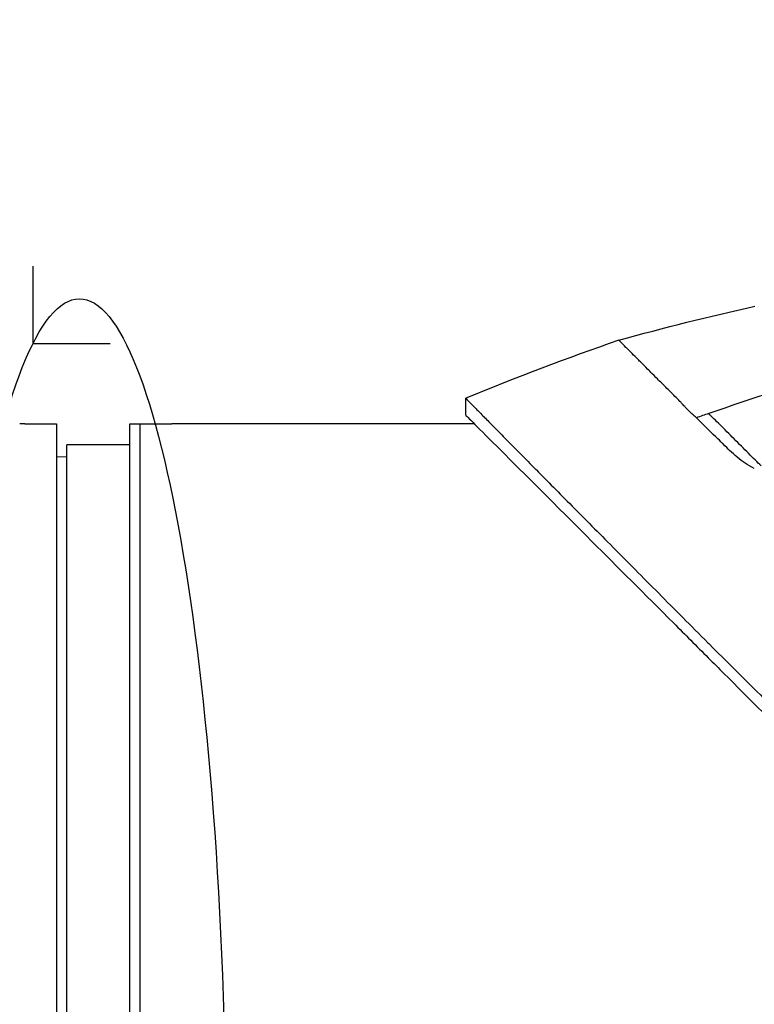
# Model space of a CAD drawing. Header units: millimetres. Extents: x 0 to 4378, y 0 to 2376.
# Tile 79 of 227: x 1632 to 1702, y 877 to 971. Entities that reach past the tile are written whole.
import ezdxf

# ---------------------------------------------------------------- set-up
doc = ezdxf.new("R2010")
doc.units = ezdxf.units.MM
doc.header["$LTSCALE"] = 0.2
doc.layers.add('13_After Rev.Num.', color=6, linetype='Continuous')
doc.styles.add('Rainbow-5.0 Style', font='malgunsl.ttf')
doc.dimstyles.new('Rainbow-5.0 Style', dxfattribs={"dimtxt": 4, "dimasz": 2.5, "dimexe": 1, "dimexo": 1, "dimgap": 1, "dimtad": 1, "dimdsep": 46, "dimtxsty": 'Rainbow-5.0 Style', "dimcen": 0, "dimclrd": 251, "dimclre": 251, "dimclrt": 7, "dimazin": 3, "dimtp": 0.1, "dimtm": 0.1, "dimtfac": 0.61, "dimtmove": 0, "dimatfit": 3, "dimfxl": 1, "dimlwd": -1, "dimlwe": -1, "dimarcsym": 1})

# ---------------------------------------------------------------- blocks, each defined once
blk = doc.blocks.new('*D128')
at = {"color": 251, "linetype": 'ByBlock', "transparency": 16777216}
for p, q in [((1638.547, 1756.684), (1943.402, 1756.684)), ((1939.402, 1746.684), (1939.402, 866.684)), ((1814.421, 856.684), (1943.402, 856.684))]:
    blk.add_line(p, q, dxfattribs=at)
at = {"color": 251, "transparency": 16777216}
for points in [[(1937.736, 1746.684), (1941.069, 1746.684), (1939.402, 1756.684)], [(1937.736, 866.684), (1941.069, 866.684), (1939.402, 856.684)]]:
    blk.add_solid(points, dxfattribs=at)
at = {"layer": 'Defpoints', "color": 0, "transparency": 16777216}
for p in [(1634.547, 1756.684), (1810.421, 856.684), (1939.402, 856.684)]:
    blk.add_point(p, dxfattribs=at)
at = {"color": 7, "transparency": 16777216, "insert": (1927.125, 1306.684), "char_height": 16, "attachment_point": 5, "rotation": 90, "style": 'Rainbow-5.0 Style'}
blk.add_mtext('900', dxfattribs=at)
blk = doc.blocks.new('*D132')
at = {"color": 251, "linetype": 'ByBlock', "transparency": 16777216}
for p, q in [((1731.806, 945.677), (1731.806, 1054.044)), ((1544.306, 1049.534), (1544.306, 1046.044)), ((1721.806, 1050.044), (1554.306, 1050.044))]:
    blk.add_line(p, q, dxfattribs=at)
at = {"color": 251, "transparency": 16777216}
for points in [[(1554.306, 1051.711), (1554.306, 1048.378), (1544.306, 1050.044)], [(1721.806, 1051.711), (1721.806, 1048.378), (1731.806, 1050.044)]]:
    blk.add_solid(points, dxfattribs=at)
at = {"layer": 'Defpoints', "color": 0, "transparency": 16777216}
for p in [(1544.306, 1053.534), (1544.306, 1050.044), (1731.806, 941.677)]:
    blk.add_point(p, dxfattribs=at)
at = {"color": 7, "transparency": 16777216, "insert": (1638.056, 1062.365), "char_height": 16, "attachment_point": 5, "style": 'Rainbow-5.0 Style'}
blk.add_mtext('187.5', dxfattribs=at)
blk = doc.blocks.new('A$Ca3a613b0')
for p, q in [((-57.448, 273.836), (-57.448, 275.436)), ((-55.266, 273.225), (-55.266, 273.225)), ((-99.5, 272.998), (-96.5, 272.998)), ((-96.5, 272.998), (-96.5, 121.002)), ((-89.5, 121), (-89.5, 273)), ((-89.5, 273), (-88.5, 273)), ((-88.5, 121), (-88.5, 273)), ((-88.5, 272.998), (-85.5, 272.998)), ((-56.618, 273), (-85, 273)), ((-95.5, 123), (-95.5, 271)), ((-89.5, 271), (-95.5, 271)), ((-96.5, 269.868), (-95.5, 269.885)), ((-33.367, 251.156), (-33.392, 251.182))]:
    blk.add_line(p, q)
blk.add_arc((41.86, 35.133), 260.015, 109.00996, 112.45334)
for centre, major_axis, start_param in [((116.539, -164.868), (438.853, 150.805), 1.542896), ((116.536, -164.853), (438.433, 151.978), 1.568118)]:
    blk.add_ellipse(centre, major_axis=major_axis, ratio=1, start_param=start_param, end_param=1.570796)
for points in [[(-42.835, 280.967), (-38.542, 282.173), (-34.212, 283.257), (-29.857, 284.217)], [(-42.835, 280.967), (-42.835, 280.967), (-42.835, 280.967), (-42.835, 280.967)], [(-56.621, 273), (-56.829, 273.21), (-56.999, 273.381), (-57.129, 273.512)]]:
    blk.add_open_spline(points, degree=3)
for points, knots in [([(-35.441, 273.579), (-35.564, 273.68), (-35.687, 273.787), (-35.809, 273.9), (-35.87, 273.956), (-35.93, 274.013), (-35.991, 274.072), (-36.13, 274.207), (-36.294, 274.374), (-36.478, 274.57), (-36.514, 274.608), (-36.591, 274.691), (-36.708, 274.817), (-36.802, 274.918), (-36.877, 274.998), (-36.934, 275.059), (-37.03, 275.16), (-37.183, 275.316), (-37.386, 275.521), (-37.652, 275.788), (-37.942, 276.079), (-38.249, 276.384), (-38.526, 276.659), (-38.791, 276.922), (-39.044, 277.173), (-39.168, 277.296), (-39.392, 277.52), (-39.689, 277.818), (-39.813, 277.941), (-39.949, 278.078), (-40.094, 278.223), (-40.599, 278.731), (-40.86, 278.993), (-40.975, 279.108), (-41.407, 279.54), (-41.763, 279.897), (-42.044, 280.178), (-42.085, 280.219), (-42.125, 280.259), (-42.162, 280.297), (-42.384, 280.519), (-42.551, 280.686), (-42.662, 280.798), (-42.779, 280.916), (-42.832, 280.967), (-42.835, 280.967)], [0, 0, 0, 0, 0.0239304, 0.0239304, 0.0239304, 0.0357143, 0.0357143, 0.0357143, 0.0714286, 0.0714286, 0.0714286, 0.0892857, 0.0892857, 0.0892857, 0.1071429, 0.1071429, 0.1071429, 0.1428571, 0.1428571, 0.1428571, 0.2142857, 0.2142857, 0.2142857, 0.2857143, 0.2857143, 0.2857143, 0.3613783, 0.3613783, 0.3613783, 0.3928571, 0.3928571, 0.3928571, 0.5, 0.5, 0.5, 0.6744467, 0.6744467, 0.6744467, 0.7, 0.7, 0.7, 0.85, 0.85, 0.85, 1, 1, 1, 1]), ([(-57.448, 275.436), (-57.45, 275.439), (-57.414, 275.402), (-57.34, 275.327), (-57.303, 275.289), (-57.256, 275.242), (-57.201, 275.186), (-57.145, 275.13), (-57.08, 275.064), (-57.007, 274.989), (-56.859, 274.84), (-56.676, 274.654), (-56.458, 274.433), (-56.349, 274.322), (-56.231, 274.203), (-56.105, 274.074), (-55.978, 273.946), (-55.844, 273.81), (-55.701, 273.665), (-55.696, 273.661), (-55.692, 273.656), (-55.688, 273.652), (-55.4, 273.36), (-55.077, 273.033), (-54.721, 272.672), (-54.543, 272.492), (-54.356, 272.303), (-54.163, 272.106), (-53.969, 271.91), (-53.767, 271.706), (-53.558, 271.494), (-53.141, 271.071), (-52.693, 270.618), (-52.218, 270.137), (-51.757, 269.67), (-51.27, 269.178), (-50.76, 268.662), (-50.743, 268.645), (-50.727, 268.628), (-50.71, 268.611), (-49.667, 267.556), (-48.526, 266.402), (-47.302, 265.166), (-46.691, 264.549), (-46.059, 263.911), (-45.408, 263.255), (-44.756, 262.598), (-44.085, 261.922), (-43.397, 261.23), (-42.704, 260.533), (-41.994, 259.819), (-41.267, 259.088), (-40.541, 258.357), (-39.798, 257.61), (-39.042, 256.848), (-38.286, 256.087), (-37.517, 255.313), (-36.734, 254.526), (-35.951, 253.74), (-35.154, 252.941), (-34.346, 252.133), (-34.29, 252.077), (-34.234, 252.021), (-34.178, 251.965), (-33.419, 251.207), (-32.65, 250.442), (-31.873, 249.67), (-31.04, 248.843), (-30.197, 248.005), (-29.345, 247.158), (-28.065, 245.888), (-26.764, 244.596), (-25.441, 243.283), (-25.001, 242.847), (-24.56, 242.408), (-24.116, 241.968), (-23.892, 241.745), (-23.667, 241.522), (-23.442, 241.299), (-22.771, 240.634), (-22.096, 239.965), (-21.418, 239.292), (-20.061, 237.946), (-18.689, 236.586), (-17.303, 235.212), (-15.917, 233.838), (-14.516, 232.449), (-13.101, 231.048), (-13.014, 230.961), (-12.927, 230.875), (-12.84, 230.789), (-9.146, 227.129), (-5.376, 223.398), (-1.565, 219.626), (-1.471, 219.533), (-1.377, 219.44), (-1.283, 219.347), (-0.323, 218.396), (0.641, 217.444), (1.61, 216.487), (2.58, 215.53), (3.555, 214.569), (4.529, 213.609), (6.477, 211.689), (8.423, 209.772), (10.364, 207.855), (10.447, 207.773), (10.53, 207.69), (10.614, 207.608), (12.57, 205.675), (14.522, 203.745), (16.472, 201.814), (17.446, 200.849), (18.42, 199.883), (19.392, 198.918), (20.364, 197.953), (21.334, 196.987), (22.299, 196.026), (22.359, 195.966), (22.42, 195.906), (22.48, 195.845), (24.404, 193.927), (26.317, 192.02), (28.215, 190.126), (29.165, 189.179), (30.11, 188.236), (31.051, 187.297), (31.992, 186.357), (32.927, 185.423), (33.858, 184.493), (33.904, 184.447), (33.95, 184.401), (33.997, 184.354), (35.877, 182.476), (37.739, 180.613), (39.572, 178.778), (41.405, 176.943), (43.209, 175.135), (44.981, 173.357), (45.868, 172.468), (46.746, 171.586), (47.618, 170.711), (48.489, 169.837), (49.353, 168.969), (50.206, 168.111), (51.059, 167.254), (51.902, 166.406), (52.734, 165.569), (53.566, 164.732), (54.386, 163.906), (55.195, 163.092), (55.213, 163.073), (55.231, 163.055), (55.25, 163.037), (56.059, 162.221), (56.857, 161.417), (57.643, 160.624), (58.429, 159.831), (59.204, 159.05), (59.963, 158.284), (60.722, 157.518), (61.465, 156.766), (62.193, 156.031), (63.647, 154.561), (65.037, 153.155), (66.355, 151.821), (66.684, 151.487), (67.009, 151.158), (67.329, 150.834), (67.649, 150.511), (67.963, 150.192), (68.272, 149.879), (69.507, 148.628), (70.657, 147.461), (71.713, 146.39), (71.715, 146.387), (71.718, 146.385), (71.72, 146.382), (72.248, 145.847), (72.749, 145.337), (73.223, 144.856), (73.697, 144.375), (74.142, 143.922), (74.559, 143.499), (74.976, 143.075), (75.363, 142.681), (75.718, 142.32), (76.073, 141.96), (76.395, 141.632), (76.682, 141.34), (76.97, 141.047), (77.224, 140.787), (77.444, 140.564), (77.554, 140.452), (77.655, 140.349), (77.747, 140.255), (77.839, 140.162), (77.921, 140.077), (77.995, 140.002), (78.143, 139.852), (78.254, 139.738), (78.328, 139.663), (78.402, 139.587), (78.439, 139.55), (78.436, 139.552)], [0, 0, 0, 0, 0.0041991, 0.0041991, 0.0041991, 0.0062987, 0.0062987, 0.0062987, 0.0083983, 0.0083983, 0.0083983, 0.0125974, 0.0125974, 0.0125974, 0.014697, 0.014697, 0.014697, 0.0167965, 0.0167965, 0.0167965, 0.0168599, 0.0168599, 0.0168599, 0.0210764, 0.0210764, 0.0210764, 0.0231847, 0.0231847, 0.0231847, 0.025293, 0.025293, 0.025293, 0.0295096, 0.0295096, 0.0295096, 0.0335924, 0.0335924, 0.0335924, 0.0337261, 0.0337261, 0.0337261, 0.0420526, 0.0420526, 0.0420526, 0.0462159, 0.0462159, 0.0462159, 0.0503791, 0.0503791, 0.0503791, 0.0545745, 0.0545745, 0.0545745, 0.0587698, 0.0587698, 0.0587698, 0.0629602, 0.0629602, 0.0629602, 0.0671505, 0.0671505, 0.0671505, 0.0674414, 0.0674414, 0.0674414, 0.0713694, 0.0713694, 0.0713694, 0.0755743, 0.0755743, 0.0755743, 0.0818817, 0.0818817, 0.0818817, 0.0839768, 0.0839768, 0.0839768, 0.0850355, 0.0850355, 0.0850355, 0.0881892, 0.0881892, 0.0881892, 0.0944966, 0.0944966, 0.0944966, 0.1008041, 0.1008041, 0.1008041, 0.1011921, 0.1011921, 0.1011921, 0.1176445, 0.1176445, 0.1176445, 0.1180502, 0.1180502, 0.1180502, 0.1221943, 0.1221943, 0.1221943, 0.1263384, 0.1263384, 0.1263384, 0.1346266, 0.1346266, 0.1346266, 0.1349824, 0.1349824, 0.1349824, 0.143338, 0.143338, 0.143338, 0.1475158, 0.1475158, 0.1475158, 0.1516936, 0.1516936, 0.1516936, 0.1519551, 0.1519551, 0.1519551, 0.160293, 0.160293, 0.160293, 0.164462, 0.164462, 0.164462, 0.168631, 0.168631, 0.168631, 0.1688379, 0.1688379, 0.1688379, 0.1772635, 0.1772635, 0.1772635, 0.1856891, 0.1856891, 0.1856891, 0.1899019, 0.1899019, 0.1899019, 0.1941147, 0.1941147, 0.1941147, 0.1983275, 0.1983275, 0.1983275, 0.2025403, 0.2025403, 0.2025403, 0.2026348, 0.2026348, 0.2026348, 0.206856, 0.206856, 0.206856, 0.2110771, 0.2110771, 0.2110771, 0.2152983, 0.2152983, 0.2152983, 0.2237405, 0.2237405, 0.2237405, 0.2258511, 0.2258511, 0.2258511, 0.2279617, 0.2279617, 0.2279617, 0.2364039, 0.2364039, 0.2364039, 0.2364237, 0.2364237, 0.2364237, 0.240644, 0.240644, 0.240644, 0.2448644, 0.2448644, 0.2448644, 0.2490847, 0.2490847, 0.2490847, 0.253305, 0.253305, 0.253305, 0.2575358, 0.2575358, 0.2575358, 0.2596491, 0.2596491, 0.2596491, 0.2617623, 0.2617623, 0.2617623, 0.2659889, 0.2659889, 0.2659889, 0.2702154, 0.2702154, 0.2702154, 0.2702154]), ([(-57.448, 273.836), (-57.455, 273.836), (-57.154, 273.538), (-56.006, 272.386), (-55.18, 271.555), (-51.975, 268.359), (-48.95, 265.348), (-43.006, 259.4), (-40.393, 256.784), (-36.535, 252.924), (-35.434, 251.822), (-33.818, 250.207), (-33.32, 249.709), (-30.418, 246.806), (-27.927, 244.313), (-21.31, 237.694), (-17.067, 233.454), (-10.419, 226.806), (-8.065, 224.453), (-4.64, 221.025), (-3.582, 219.965), (-1.765, 218.144), (-1.005, 217.383), (0.063, 216.316), (0.368, 216.011), (0.955, 215.428), (1.236, 215.149), (1.518, 214.87)], [-12.224149, -12.224149, -12.224149, -12.224149, -11.037359, -11.037359, -9.877095, -9.877095, -7.592298, -7.592298, -6.07984, -6.07984, -5.495393, -5.495393, -5.239423, -5.239423, -4.019638, -4.019638, -2.082992, -2.082992, -1.043435, -1.043435, -0.581051, -0.581051, -0.251822, -0.251822, -0.120605, -0.120605, -0.000021, -0.000021, -0.000021, -0.000021]), ([(-29.919, 268.755), (-30.224, 268.903), (-30.522, 269.075), (-30.804, 269.264), (-31.048, 269.427), (-31.295, 269.611), (-31.542, 269.815), (-31.554, 269.826), (-31.567, 269.836), (-31.579, 269.847), (-31.795, 270.027), (-32.028, 270.237), (-32.278, 270.475), (-32.421, 270.612), (-32.641, 270.828), (-32.934, 271.121), (-32.95, 271.136), (-32.965, 271.152), (-32.981, 271.168), (-33.142, 271.327), (-33.345, 271.525), (-33.587, 271.756), (-33.955, 272.108), (-34.163, 272.307), (-34.234, 272.376), (-34.271, 272.412), (-34.311, 272.45), (-34.352, 272.491), (-34.412, 272.551), (-34.477, 272.616), (-34.546, 272.685), (-34.571, 272.711), (-34.677, 272.819), (-34.847, 272.992), (-35.105, 273.256), (-35.296, 273.445), (-35.441, 273.579)], [-1, -1, -1, -1, -0.875, -0.875, -0.875, -0.756037, -0.756037, -0.756037, -0.75, -0.75, -0.75, -0.625, -0.625, -0.625, -0.5, -0.5, -0.5, -0.4885486, -0.4885486, -0.4885486, -0.375, -0.375, -0.375, -0.25, -0.25, -0.25, -0.2247748, -0.2247748, -0.2247748, -0.1875, -0.1875, -0.1875, -0.125, -0.125, -0.125, -0.0000001, -0.0000001, -0.0000001, -0.0000001]), ([(-29.271, 268.989), (-29.622, 269.341), (-30.036, 269.755), (-30.478, 270.196), (-30.919, 270.638), (-31.388, 271.107), (-31.85, 271.569), (-32.312, 272.031), (-32.768, 272.486), (-33.182, 272.9), (-33.596, 273.315), (-33.969, 273.687), (-34.266, 273.985)], [-1, -1, -1, -1, -0.75, -0.75, -0.75, -0.5, -0.5, -0.5, -0.25, -0.25, -0.25, 0, 0, 0, 0]), ([(-99.5, 272.998), (-99.556, 272.998), (-99.612, 272.998), (-99.665, 272.999), (-99.718, 272.999), (-99.768, 272.999), (-99.812, 272.999), (-99.856, 272.999), (-99.894, 272.999), (-99.924, 273), (-99.953, 273), (-99.975, 273), (-99.988, 273), (-99.996, 273), (-100, 273), (-100, 273), (-100, 273), (-100, 273), (-100, 273)], [0, 0, 0, 0, 0.1074687, 0.1074687, 0.1074687, 0.2149373, 0.2149373, 0.2149373, 0.3224073, 0.3224073, 0.3224073, 0.4298784, 0.4298784, 0.4298784, 0.5, 0.5, 0.5, 0.5001155, 0.5001155, 0.5001155, 0.5001155]), ([(-85, 273), (-85, 273), (-85.01, 273), (-85.028, 273), (-85.047, 273), (-85.075, 273), (-85.11, 272.999), (-85.145, 272.999), (-85.188, 272.999), (-85.235, 272.999), (-85.282, 272.999), (-85.336, 272.999), (-85.39, 272.998), (-85.426, 272.998), (-85.463, 272.998), (-85.5, 272.998)], [0.5001155, 0.5001155, 0.5001155, 0.5001155, 0.6074687, 0.6074687, 0.6074687, 0.7149373, 0.7149373, 0.7149373, 0.8224074, 0.8224074, 0.8224074, 0.9298784, 0.9298784, 0.9298784, 1, 1, 1, 1])]:
    blk.add_open_spline(points, degree=3, knots=knots)
blk = doc.blocks.new('A$C8cf810bf')
for q in [(9.581, 191.659), (16.952, 184.287)]:
    blk.add_line((9.581, 184.287), q)
blk.add_ellipse((14.005, 105.256), major_axis=(0, 83.297), ratio=0.168129)

msp = doc.modelspace()

# ---------------------------------------------------------------- block references
msp.add_blockref('A$Ca3a613b0', (1731.806, 659.684))
at = {"layer": '13_After Rev.Num.'}
msp.add_blockref('A$C8cf810bf', (1623.501, 756.056), dxfattribs=at)

# ---------------------------------------------------------------- dimensions: what is measured, and where the dimension line sits
dim = msp.add_linear_dim(base=(1939.402, 856.684), p1=(1634.547, 1756.684), p2=(1810.421, 856.684), angle=90, dimstyle='Rainbow-5.0 Style', override={"dimscale": 4, "dimtol": 0, "dimlim": 0, "dimtp": 0.1, "dimtm": 0.1, "dimtfac": 0.61, "dimtdec": 2, "dimtolj": 0, "dimtzin": 8})
dim.commit()
dim.dimension.update_dxf_attribs({"geometry": '*D128', "text_midpoint": (1927.125, 1306.684)})
dim = msp.add_linear_dim(base=(1544.306, 1050.044), p1=(1731.806, 941.677), p2=(1544.306, 1053.534), dimstyle='Rainbow-5.0 Style', override={"dimscale": 4, "dimtol": 0, "dimlim": 0, "dimtp": 0.1, "dimtm": 0.1, "dimtfac": 0.61, "dimtdec": 2, "dimtolj": 0, "dimtzin": 8})
dim.commit()
dim.dimension.update_dxf_attribs({"geometry": '*D132', "text_midpoint": (1638.056, 1062.365)})

doc.saveas('drawing.dxf')
